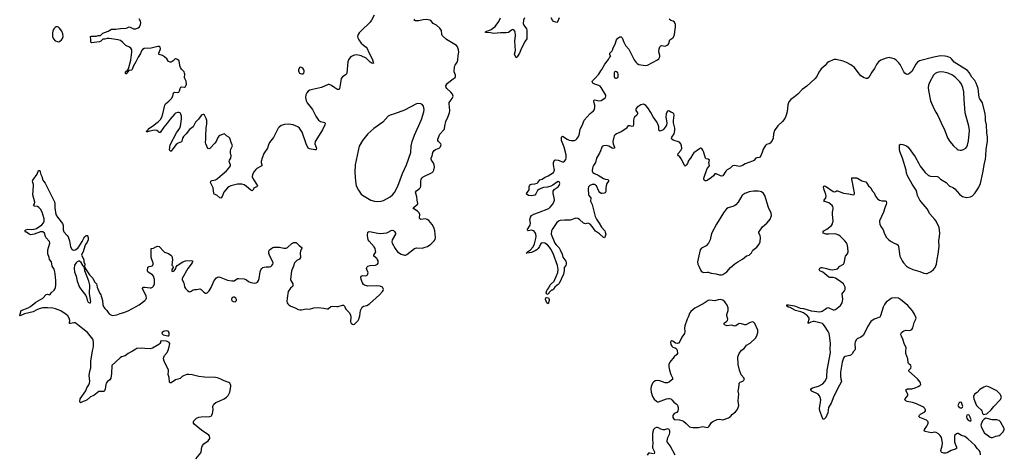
# Model space of a CAD drawing. Header units: inches. Extents: x 1550860 to 1685816, y 509127 to 640511.
# Tile 51 of 91: x 1654248 to 1672066, y 540821 to 548678. Entities that reach past the tile are written whole.
import ezdxf

# ---------------------------------------------------------------- set-up
doc = ezdxf.new("R2010")
doc.units = ezdxf.units.IN
doc.header["$MEASUREMENT"] = 0
for name, color, linetype in [('B6554', 7, 'Continuous'), ('B6564', 7, 'Continuous'), ('B6574', 7, 'Continuous')]:
    doc.layers.add(name, color=color, linetype=linetype)

msp = doc.modelspace()

# ---------------------------------------------------------------- linework, layer by layer
at = {"layer": 'B6554', "color": 6, "elevation": 400}
for points in [[(1660000, 547415), (1659990, 547418), (1659950, 547441), (1659890, 547487), (1659850, 547501), (1659830, 547500), (1659710, 547448), (1659547, 547413), (1659501, 547399), (1659470, 547383), (1659445, 547355), (1659426, 547314), (1659420, 547270), (1659431, 547210), (1659450, 547172), (1659545, 547050), (1659610, 546932), (1659658, 546858), (1659692, 546832), (1659772, 546812), (1659778, 546798), (1659772, 546770), (1659730, 546682), (1659596, 546470), (1659592, 546430), (1659619, 546350), (1659615, 546325), (1659610, 546320), (1659590, 546319), (1659490, 546336), (1659467, 546347), (1659430, 546427), (1659358, 546638), (1659313, 546710), (1659279, 546739), (1659195, 546775), (1659110, 546785), (1659040, 546780), (1658982, 546758), (1658943, 546730), (1658925, 546710), (1658839, 546541), (1658767, 546450), (1658748, 546410), (1658730, 546350), (1658669, 546250), (1658637, 546170), (1658620, 546110), (1658620, 546090), (1658633, 546050), (1658632, 546030), (1658541, 545979), (1658519, 545961), (1658492, 545928), (1658462, 545870), (1658456, 545830), (1658462, 545810), (1658550, 545670), (1658546, 545654), (1658541, 545650), (1658489, 545631), (1658470, 545589), (1658459, 545581), (1658450, 545576), (1658430, 545590), (1658354, 545654), (1658310, 545684), (1658270, 545695), (1658190, 545699), (1658070, 545667), (1658030, 545647), (1658010, 545631), (1657945, 545550), (1657910, 545474), (1657890, 545446), (1657870, 545450), (1657816, 545496), (1657770, 545519), (1657760, 545530), (1657750, 545630), (1657699, 545730), (1657705, 545750), (1657730, 545765), (1657790, 545778), (1657830, 545799), (1657910, 545875), (1657990, 545936), (1658054, 546010), (1658064, 546030), (1658066, 546050), (1658041, 546110), (1658042, 546130), (1658072, 546170), (1658076, 546210), (1658064, 546264), (1658064, 546296), (1658071, 546329), (1658101, 546390), (1658096, 546410), (1658073, 546450), (1658059, 546510), (1658050, 546530), (1658030, 546549), (1657990, 546573), (1657963, 546603), (1657950, 546610), (1657870, 546580), (1657850, 546565), (1657828, 546532), (1657806, 546470), (1657781, 546439), (1657690, 546346), (1657670, 546335), (1657650, 546344), (1657614, 546430), (1657611, 546450), (1657618, 546510), (1657614, 546570), (1657620, 546710), (1657633, 546793), (1657636, 546850), (1657625, 546890), (1657590, 546950), (1657577, 546957), (1657570, 546961), (1657550, 546956), (1657530, 546940), (1657483, 546877), (1657430, 546820), (1657390, 546735), (1657320, 546690), (1657260, 546610), (1657210, 546558), (1657195, 546530), (1657184, 546476), (1657176, 546464), (1657119, 546441), (1657082, 546418), (1657053, 546387), (1656990, 546297), (1656970, 546297), (1656962, 546322), (1656971, 546411), (1657087, 546630), (1657144, 546710), (1657159, 546750), (1657174, 546874), (1657176, 546930), (1657167, 546967), (1657150, 546990), (1657130, 546997), (1657110, 546996), (1657070, 546983), (1657050, 546966), (1656970, 546872), (1656920, 546800), (1656856, 546730), (1656790, 546631), (1656770, 546632), (1656756, 546650), (1656730, 546668), (1656690, 546676), (1656601, 546659), (1656564, 546644), (1656544, 546644), (1656541, 546650), (1656558, 546662), (1656596, 546710), (1656675, 546765), (1656710, 546798), (1656756, 546824), (1656799, 546870), (1656820, 546910), (1656841, 546970), (1656873, 547130), (1656887, 547153), (1656950, 547200), (1656995, 547250), (1657020, 547290), (1657032, 547350), (1657050, 547366), (1657110, 547356), (1657130, 547366), (1657143, 547390), (1657151, 547430), (1657165, 547455), (1657181, 547459), (1657230, 547457), (1657251, 547469), (1657263, 547490), (1657267, 547510), (1657263, 547563), (1657235, 547610), (1657228, 547630), (1657234, 547690), (1657232, 547710), (1657223, 547730), (1657179, 547779), (1657159, 547810), (1657146, 547850), (1657132, 547932), (1657090, 547964), (1657070, 547970), (1657050, 547958), (1657027, 547930), (1657010, 547918), (1656990, 547909), (1656969, 547909), (1656942, 547922), (1656908, 547970), (1656870, 548005), (1656830, 548026), (1656770, 548044), (1656765, 548050), (1656765, 548070), (1656793, 548130), (1656797, 548150), (1656790, 548180), (1656775, 548190), (1656750, 548189), (1656630, 548161), (1656503, 548157), (1656470, 548140), (1656451, 548110), (1656434, 548066), (1656390, 547996), (1656350, 547913), (1656301, 547830), (1656284, 547776), (1656270, 547764), (1656226, 547754), (1656190, 547708), (1656170, 547692), (1656160, 547710), (1656164, 547730), (1656199, 547761), (1656215, 547785), (1656258, 547942), (1656278, 548090), (1656276, 548130), (1656261, 548161), (1656238, 548178), (1656170, 548212), (1656110, 548270), (1656070, 548300), (1656030, 548313), (1655870, 548337), (1655830, 548335), (1655790, 548323), (1655750, 548322), (1655718, 548290), (1655690, 548277), (1655550, 548258), (1655538, 548270), (1655538, 548310), (1655528, 548370), (1655550, 548377), (1655630, 548378), (1655671, 548391), (1655710, 548391), (1655750, 548434), (1655850, 548470), (1655910, 548505), (1655990, 548505), (1656070, 548517), (1656170, 548522), (1656193, 548527), (1656230, 548545), (1656250, 548544), (1656310, 548514), (1656348, 548512), (1656390, 548528), (1656414, 548550), (1656435, 548590), (1656439, 548619), (1656433, 548650), (1656410, 548690)], [(1657436, 540724), (1657525, 540830), (1657534, 540850), (1657545, 540930), (1657557, 540963), (1657580, 540990), (1657661, 541050), (1657687, 541090), (1657689, 541110), (1657683, 541130), (1657668, 541150), (1657541, 541241), (1657404, 541350), (1657393, 541370), (1657393, 541390), (1657402, 541410), (1657430, 541442), (1657450, 541457), (1657490, 541475), (1657530, 541484), (1657689, 541490), (1657717, 541503), (1657726, 541514), (1657735, 541545), (1657749, 541610), (1657746, 541670), (1657750, 541690), (1657761, 541710), (1657796, 541744), (1657868, 541770), (1657951, 541810), (1657990, 541839), (1658021, 541870), (1658035, 541890), (1658050, 541930), (1658069, 542030), (1658071, 542050), (1658066, 542070), (1658051, 542090), (1658030, 542104), (1657950, 542134), (1657890, 542166), (1657830, 542189), (1657790, 542195), (1657590, 542198), (1657492, 542212), (1657370, 542243), (1657310, 542250), (1657270, 542247), (1657213, 542227), (1657190, 542213), (1657150, 542177), (1657070, 542151), (1656990, 542096), (1656970, 542095), (1656961, 542110), (1656952, 542192), (1656934, 542250), (1656941, 542310), (1656939, 542330), (1656861, 542490), (1656849, 542530), (1656855, 542565), (1656866, 542594), (1656915, 542650), (1656935, 542690), (1656955, 542750), (1656964, 542810), (1656956, 542830), (1656904, 542850), (1656821, 542859), (1656794, 542850), (1656795, 542830), (1656785, 542810), (1656765, 542790), (1656650, 542726), (1656610, 542717), (1656510, 542719), (1656450, 542726), (1656370, 542718), (1656349, 542710), (1656290, 542669), (1656213, 542627), (1656154, 542586), (1656092, 542568), (1656064, 542550), (1655913, 542410), (1655908, 542270), (1655899, 542181), (1655879, 542150), (1655839, 542121), (1655814, 542090), (1655807, 542070), (1655797, 541983), (1655784, 541956), (1655770, 541944), (1655710, 541944), (1655682, 541938), (1655590, 541870), (1655530, 541844), (1655470, 541787), (1655436, 541770), (1655398, 541762), (1655350, 541735), (1655343, 541743), (1655338, 541758), (1655344, 541810), (1655446, 541954), (1655466, 542010), (1655500, 542060), (1655513, 542090), (1655515, 542130), (1655507, 542230), (1655519, 542310), (1655534, 542370), (1655535, 542490), (1655564, 542676), (1655581, 542750), (1655584, 542830), (1655580, 542870), (1655571, 542891), (1655478, 543010), (1655390, 543074), (1655270, 543172), (1655250, 543183), (1655230, 543186), (1655170, 543170), (1655150, 543170), (1655147, 543187), (1655153, 543230), (1655146, 543270), (1655119, 543310), (1655090, 543339), (1654990, 543400), (1654897, 543437), (1654850, 543448), (1654750, 543459), (1654666, 543454), (1654602, 543438), (1654558, 543422), (1654490, 543387), (1654334, 543346), (1654270, 543316), (1654254, 543314), (1654250, 543318), (1654248, 543330), (1654256, 543344), (1654275, 543410), (1654402, 543458), (1654442, 543478), (1654542, 543558), (1654667, 543630), (1654730, 543699), (1654750, 543703), (1654790, 543694), (1654799, 543701), (1654817, 543730), (1654870, 543776), (1654884, 543796), (1654896, 543824), (1654901, 543870), (1654903, 543950), (1654892, 544070), (1654885, 544110), (1654870, 544156), (1654834, 544214), (1654823, 544290), (1654789, 544330), (1654780, 544370), (1654758, 544438), (1654756, 544510), (1654795, 544630), (1654790, 544657), (1654723, 544730), (1654713, 544750), (1654696, 544810), (1654670, 544831), (1654650, 544835), (1654626, 544834), (1654510, 544790), (1654450, 544782), (1654422, 544790), (1654370, 544826), (1654355, 544830), (1654343, 544850), (1654357, 544870), (1654390, 544885), (1654470, 544875), (1654510, 544881), (1654550, 544895), (1654650, 544963), (1654681, 544999), (1654693, 545027), (1654692, 545070), (1654676, 545130), (1654652, 545192), (1654624, 545244), (1654597, 545277), (1654573, 545293), (1654518, 545298), (1654504, 545304), (1654500, 545310), (1654517, 545343), (1654520, 545370), (1654487, 545507), (1654501, 545670), (1654500, 545690), (1654484, 545730), (1654482, 545750), (1654488, 545770), (1654563, 545877), (1654590, 545944), (1654610, 545942), (1654633, 545873), (1654650, 545836), (1654665, 545770), (1654683, 545743), (1654710, 545715), (1654730, 545681), (1654876, 545376), (1654884, 545350), (1654886, 545270), (1654905, 545145), (1654930, 545099), (1655024, 544984), (1655034, 544950), (1655033, 544870), (1655050, 544836), (1655109, 544770), (1655123, 544743), (1655152, 544672), (1655170, 544562), (1655190, 544518), (1655210, 544506), (1655230, 544503), (1655250, 544506), (1655300, 544540), (1655318, 544562), (1655381, 544659), (1655410, 544716), (1655430, 544743), (1655454, 544766), (1655470, 544767), (1655480, 544750), (1655490, 544730), (1655489, 544690), (1655470, 544648), (1655437, 544603), (1655425, 544575), (1655395, 544470), (1655370, 544430), (1655366, 544410), (1655407, 544330), (1655411, 544290), (1655427, 544250), (1655424, 544204), (1655442, 544162), (1655510, 544054), (1655570, 543993), (1655605, 543930), (1655636, 543890), (1655644, 543870), (1655652, 543830), (1655690, 543730), (1655718, 543690), (1655725, 543670), (1655732, 543630), (1655748, 543588), (1655755, 543510), (1655772, 543470), (1655787, 543447), (1655827, 543407), (1655851, 543370), (1655870, 543350), (1655910, 543324), (1655930, 543320), (1656005, 543330), (1656065, 543355), (1656130, 543370), (1656210, 543401), (1656408, 543512), (1656512, 543588), (1656531, 543610), (1656540, 543630), (1656536, 543670), (1656520, 543710), (1656479, 543790), (1656472, 543810), (1656477, 543823), (1656488, 543830), (1656510, 543830), (1656610, 543818), (1656630, 543821), (1656650, 543829), (1656670, 543847), (1656687, 543890), (1656689, 543970), (1656671, 544031), (1656650, 544056), (1656589, 544090), (1656570, 544107), (1656560, 544130), (1656570, 544191), (1656590, 544204), (1656630, 544209), (1656643, 544217), (1656656, 544230), (1656664, 544250), (1656664, 544270), (1656639, 544330), (1656629, 544369), (1656626, 544494), (1656629, 544530), (1656670, 544539), (1656710, 544564), (1656750, 544574), (1656770, 544568), (1656790, 544552), (1656837, 544497), (1656868, 544468), (1656941, 544441), (1656985, 544410), (1657004, 544390), (1657015, 544330), (1657002, 544230), (1657019, 544210), (1657027, 544190), (1657002, 544150), (1656999, 544130), (1657010, 544116), (1657030, 544120), (1657042, 544130), (1657071, 544170), (1657082, 544198), (1657098, 544222), (1657199, 544290), (1657250, 544309), (1657350, 544317), (1657375, 544310), (1657375, 544290), (1657367, 544270), (1657288, 544172), (1657190, 543990), (1657188, 543970), (1657192, 543952), (1657217, 543910), (1657230, 543840), (1657250, 543807), (1657286, 543770), (1657310, 543752), (1657330, 543748), (1657350, 543757), (1657390, 543785), (1657410, 543790), (1657450, 543790), (1657510, 543799), (1657530, 543790), (1657578, 543738), (1657610, 543723), (1657630, 543724), (1657642, 543730), (1657675, 543765), (1657715, 543825), (1657748, 543910), (1657770, 543949), (1657810, 543999), (1657830, 544013), (1657850, 544016), (1657890, 544008), (1658010, 543960), (1658090, 543943), (1658132, 543948), (1658190, 543986), (1658208, 543990), (1658310, 543982), (1658350, 543967), (1658390, 543935), (1658430, 543914), (1658503, 543903), (1658530, 543909), (1658550, 543922), (1658570, 543950), (1658581, 543990), (1658597, 544110), (1658610, 544145), (1658628, 544172), (1658650, 544189), (1658670, 544196), (1658710, 544201), (1658770, 544198), (1658790, 544205), (1658810, 544222), (1658829, 544250), (1658834, 544270), (1658832, 544290), (1658777, 544390), (1658758, 544450), (1658755, 544485), (1658770, 544508), (1658810, 544540), (1658830, 544552), (1658850, 544556), (1658950, 544556), (1659030, 544535), (1659070, 544535), (1659092, 544548), (1659175, 544625), (1659210, 544639), (1659230, 544643), (1659250, 544639), (1659304, 544584), (1659353, 544550), (1659355, 544530), (1659332, 544490), (1659322, 544450), (1659323, 544423), (1659332, 544390), (1659330, 544369), (1659310, 544341), (1659264, 544316), (1659221, 544270), (1659202, 544210), (1659164, 544130), (1659149, 543970), (1659154, 543950), (1659190, 543890), (1659194, 543866), (1659190, 543850), (1659150, 543813), (1659106, 543750), (1659088, 543630), (1659085, 543570), (1659089, 543550), (1659101, 543530), (1659121, 543510), (1659155, 543490), (1659236, 543456), (1659290, 543427), (1659322, 543422), (1659350, 543423), (1659430, 543439), (1659490, 543433), (1659570, 543456), (1659650, 543460), (1659750, 543449), (1659810, 543436), (1659830, 543441), (1659881, 543479), (1659909, 543490), (1659990, 543480), (1660000, 543481)]]:
    msp.add_lwpolyline(points, dxfattribs=at)
at = {"layer": 'B6554', "color": 6}
for points, elevation in [([(1654930, 548548), (1654910, 548547), (1654890, 548535), (1654870, 548515), (1654847, 548473), (1654839, 548430), (1654841, 548370), (1654859, 548330), (1654890, 548297), (1654930, 548280), (1654950, 548279), (1654970, 548284), (1655004, 548310), (1655022, 548338), (1655033, 548370), (1655030, 548420), (1655010, 548471), (1654970, 548525), (1654950, 548543)], 500), ([(1659330, 547817), (1659312, 547810), (1659293, 547770), (1659291, 547750), (1659297, 547730), (1659310, 547711), (1659330, 547702), (1659350, 547697), (1659370, 547699), (1659390, 547711), (1659398, 547730), (1659398, 547750), (1659392, 547770), (1659370, 547797), (1659350, 547809)], 400), ([(1655310, 544301), (1655290, 544291), (1655270, 544272), (1655242, 544230), (1655234, 544170), (1655243, 544110), (1655270, 544030), (1655290, 543938), (1655330, 543832), (1655370, 543773), (1655443, 543683), (1655459, 543650), (1655470, 543595), (1655481, 543570), (1655490, 543558), (1655510, 543546), (1655530, 543550), (1655534, 543570), (1655513, 543713), (1655515, 543870), (1655499, 543939), (1655430, 544126), (1655421, 544179), (1655424, 544184), (1655414, 544194), (1655410, 544192), (1655398, 544218), (1655358, 544278), (1655330, 544300)], 400), ([(1658130, 543650), (1658110, 543650), (1658090, 543638), (1658080, 543610), (1658090, 543584), (1658110, 543569), (1658150, 543568), (1658170, 543590), (1658170, 543610), (1658160, 543630)], 400), ([(1656910, 543038), (1656870, 543034), (1656850, 543028), (1656825, 543010), (1656818, 542990), (1656842, 542970), (1656930, 542950), (1656950, 542950), (1656956, 542970), (1656954, 543010), (1656933, 543033)], 400)]:
    msp.add_lwpolyline(points, close=True, dxfattribs=dict(at, elevation=elevation))
at = {"layer": 'B6564', "color": 6}
for points, elevation in [([(1660660, 548760), (1660612, 548668), (1660590, 548634), (1660419, 548470), (1660390, 548438), (1660373, 548410), (1660363, 548370), (1660366, 548350), (1660383, 548310), (1660429, 548250), (1660470, 548213), (1660518, 548178), (1660537, 548157), (1660565, 548085), (1660626, 547970), (1660651, 547889), (1660630, 547886), (1660610, 547897), (1660590, 547910), (1660518, 547978), (1660430, 548024), (1660350, 548040), (1660310, 548037), (1660289, 548031), (1660252, 548010), (1660229, 547991), (1660197, 547950), (1660188, 547912), (1660169, 547710), (1660154, 547686), (1660090, 547639), (1660068, 547610), (1660057, 547570), (1660035, 547425), (1660030, 547415), (1660010, 547412), (1660000, 547415)], 400), ([(1660000, 543481), (1660010, 543482), (1660090, 543506), (1660110, 543503), (1660126, 543486), (1660151, 543431), (1660210, 543372), (1660232, 543330), (1660240, 543290), (1660237, 543210), (1660243, 543183), (1660250, 543171), (1660270, 543159), (1660290, 543155), (1660310, 543163), (1660373, 543227), (1660388, 543252), (1660406, 543314), (1660417, 543410), (1660426, 543434), (1660447, 543470), (1660470, 543487), (1660530, 543498), (1660579, 543530), (1660760, 543690), (1660811, 543750), (1660824, 543770), (1660830, 543790), (1660828, 543810), (1660816, 543830), (1660771, 543851), (1660710, 543854), (1660551, 543849), (1660490, 543865), (1660470, 543879), (1660450, 543907), (1660427, 543970), (1660423, 544010), (1660430, 544032), (1660450, 544042), (1660510, 544034), (1660534, 544046), (1660549, 544070), (1660553, 544090), (1660551, 544110), (1660530, 544150), (1660524, 544170), (1660528, 544190), (1660538, 544202), (1660550, 544210), (1660590, 544222), (1660690, 544231), (1660721, 544250), (1660733, 544267), (1660736, 544284), (1660734, 544310), (1660719, 544339), (1660710, 544350), (1660655, 544390), (1660656, 544410), (1660691, 544469), (1660690, 544496), (1660680, 544530), (1660662, 544562), (1660570, 544665), (1660557, 544690), (1660543, 544770), (1660550, 544830), (1660570, 544838), (1660610, 544835), (1660730, 544809), (1660770, 544805), (1660890, 544818), (1660915, 544825), (1660970, 544855), (1660990, 544861), (1661010, 544857), (1661030, 544839), (1661050, 544810), (1661051, 544790), (1660986, 544690), (1660981, 544650), (1660987, 544630), (1661041, 544530), (1661087, 544470), (1661150, 544429), (1661210, 544411), (1661230, 544412), (1661257, 544423), (1661390, 544532), (1661430, 544543), (1661530, 544539), (1661587, 544553), (1661630, 544570), (1661686, 544610), (1661748, 544670), (1661765, 544695), (1661772, 544730), (1661758, 544850), (1661740, 544910), (1661710, 544968), (1661650, 545037), (1661620, 545060), (1661590, 545067), (1661510, 545059), (1661490, 545068), (1661483, 545090), (1661488, 545150), (1661479, 545179), (1661449, 545210), (1661378, 545250), (1661366, 545270), (1661438, 545322), (1661445, 545330), (1661453, 545350), (1661441, 545410), (1661435, 545470), (1661413, 545550), (1661430, 545579), (1661483, 545617), (1661501, 545639), (1661507, 545670), (1661505, 545750), (1661516, 545790), (1661529, 545811), (1661550, 545828), (1661711, 545910), (1661732, 545928), (1661744, 545950), (1661752, 546008), (1661746, 546050), (1661731, 546090), (1661701, 546130), (1661693, 546150), (1661696, 546170), (1661711, 546210), (1661722, 546270), (1661750, 546310), (1661770, 546323), (1661839, 546350), (1661860, 546370), (1661871, 546390), (1661874, 546410), (1661869, 546430), (1661825, 546470), (1661814, 546490), (1661815, 546510), (1661854, 546606), (1661931, 546689), (1661937, 546703), (1661942, 546750), (1661958, 546830), (1661996, 546910), (1662025, 546990), (1662035, 547030), (1662021, 547150), (1662023, 547177), (1662036, 547204), (1662076, 547250), (1662092, 547290), (1662089, 547310), (1662081, 547330), (1662050, 547366), (1661980, 547430), (1661967, 547450), (1661962, 547478), (1661975, 547510), (1661992, 547528), (1662090, 547605), (1662128, 547630), (1662135, 547645), (1662134, 547670), (1662113, 547730), (1662118, 547830), (1662126, 547854), (1662164, 547910), (1662177, 547943), (1662181, 548030), (1662193, 548090), (1662189, 548130), (1662170, 548183), (1662150, 548209), (1661970, 548320), (1661911, 548371), (1661896, 548390), (1661888, 548410), (1661880, 548480), (1661850, 548526), (1661790, 548580), (1661730, 548608), (1661690, 548660), (1661670, 548670), (1661610, 548680), (1661550, 548676), (1661470, 548658), (1661410, 548659), (1661386, 548670), (1661396, 548690)], 400), ([(1663383, 548710), (1663368, 548670), (1663360, 548610), (1663370, 548576), (1663420, 548510), (1663427, 548490), (1663423, 548450), (1663427, 548330), (1663394, 548286), (1663330, 548164), (1663294, 548070), (1663250, 548007), (1663230, 547986), (1663201, 548050), (1663222, 548118), (1663207, 548290), (1663218, 548390), (1663213, 548453), (1663207, 548470), (1663190, 548493), (1663170, 548497), (1663150, 548489), (1663092, 548448), (1663050, 548437), (1662950, 548441), (1662830, 548428), (1662770, 548440), (1662690, 548443), (1662672, 548450), (1662697, 548470), (1662739, 548481), (1662779, 548501), (1662850, 548556), (1662918, 548642), (1662947, 548710)], 300), ([(1670000, 547989), (1669990, 547991), (1669930, 547982), (1669834, 547946), (1669790, 547913), (1669754, 547866), (1669714, 547790), (1669670, 547727), (1669615, 547630), (1669590, 547611), (1669570, 547610), (1669530, 547621), (1669470, 547658), (1669402, 547742), (1669355, 547810), (1669290, 547861), (1669210, 547904), (1669150, 547928), (1669024, 547956), (1668990, 547955), (1668970, 547948), (1668890, 547915), (1668863, 547897), (1668822, 547850), (1668752, 547788), (1668710, 547724), (1668673, 547647), (1668637, 547603), (1668490, 547471), (1668410, 547410), (1668330, 547327), (1668270, 547277), (1668202, 547230), (1668167, 547190), (1668148, 547132), (1668135, 547005), (1668112, 546930), (1668094, 546890), (1668051, 546830), (1667966, 546754), (1667918, 546690), (1667907, 546670), (1667891, 546610), (1667881, 546530), (1667868, 546490), (1667830, 546438), (1667810, 546426), (1667765, 546415), (1667744, 546396), (1667701, 546330), (1667684, 546270), (1667650, 546189), (1667630, 546178), (1667590, 546177), (1667570, 546170), (1667533, 546127), (1667510, 546111), (1667377, 546063), (1667330, 546034), (1667299, 546021), (1667270, 546018), (1667190, 546038), (1667150, 546031), (1667108, 545990), (1667050, 545954), (1667026, 545934), (1666970, 545849), (1666950, 545844), (1666930, 545849), (1666850, 545887), (1666830, 545887), (1666801, 545850), (1666770, 545821), (1666690, 545762), (1666670, 545757), (1666650, 545760), (1666632, 545770), (1666626, 545790), (1666628, 545808), (1666690, 545983), (1666732, 546028), (1666717, 546090), (1666732, 546130), (1666710, 546149), (1666670, 546159), (1666661, 546170), (1666644, 546210), (1666621, 546290), (1666610, 546315), (1666590, 546342), (1666570, 546349), (1666550, 546339), (1666450, 546265), (1666430, 546241), (1666389, 546171), (1666350, 546125), (1666330, 546072), (1666310, 546041), (1666290, 546025), (1666277, 546037), (1666260, 546080), (1666219, 546159), (1666193, 546193), (1666170, 546210), (1666160, 546230), (1666167, 546250), (1666213, 546310), (1666224, 546330), (1666229, 546350), (1666225, 546390), (1666212, 546430), (1666190, 546457), (1666072, 546492), (1666051, 546510), (1666045, 546530), (1666052, 546550), (1666093, 546610), (1666106, 546670), (1666104, 546710), (1666078, 546810), (1666077, 546850), (1666091, 546950), (1666086, 546970), (1666079, 546979), (1666070, 546988), (1666030, 547001), (1666010, 547018), (1665990, 547025), (1665970, 547017), (1665957, 547003), (1665945, 546970), (1665940, 546910), (1665958, 546810), (1665953, 546767), (1665931, 546729), (1665890, 546682), (1665850, 546661), (1665830, 546660), (1665813, 546673), (1665816, 546736), (1665799, 546790), (1665773, 546833), (1665710, 546920), (1665670, 546998), (1665618, 547078), (1665581, 547121), (1665550, 547143), (1665530, 547146), (1665490, 547137), (1665450, 547112), (1665424, 547090), (1665406, 547070), (1665397, 547050), (1665397, 547030), (1665428, 546990), (1665429, 546970), (1665414, 546950), (1665372, 546910), (1665363, 546890), (1665354, 546850), (1665355, 546785), (1665350, 546750), (1665330, 546742), (1665290, 546755), (1665266, 546754), (1665250, 546741), (1665232, 546710), (1665220, 546700), (1665130, 546645), (1665050, 546610), (1665023, 546590), (1665007, 546570), (1664999, 546550), (1664982, 546470), (1664987, 546427), (1665009, 546370), (1665010, 546350), (1664990, 546346), (1664970, 546350), (1664910, 546383), (1664870, 546395), (1664810, 546391), (1664790, 546379), (1664774, 546350), (1664761, 546299), (1664742, 546258), (1664684, 546170), (1664668, 546092), (1664630, 546037), (1664621, 546010), (1664610, 545950), (1664610, 545930), (1664619, 545910), (1664650, 545890), (1664719, 545859), (1664810, 545798), (1664850, 545785), (1664890, 545780), (1664904, 545770), (1664901, 545750), (1664873, 545707), (1664861, 545670), (1664853, 545630), (1664854, 545566), (1664841, 545539), (1664828, 545532), (1664788, 545528), (1664770, 545531), (1664745, 545545), (1664728, 545568), (1664685, 545665), (1664670, 545679), (1664650, 545689), (1664606, 545690), (1664564, 545676), (1664543, 545650), (1664533, 545610), (1664541, 545510), (1664550, 545490), (1664583, 545450), (1664579, 545390), (1664609, 545329), (1664661, 545110), (1664684, 545064), (1664736, 544990), (1664778, 544918), (1664837, 544850), (1664846, 544830), (1664853, 544790), (1664840, 544740), (1664830, 544725), (1664810, 544729), (1664739, 544799), (1664670, 544845), (1664648, 544870), (1664610, 544930), (1664570, 544975), (1664550, 544987), (1664530, 544989), (1664490, 544977), (1664450, 544988), (1664376, 545056), (1664350, 545073), (1664310, 545081), (1664212, 545048), (1664110, 545045), (1664030, 545038), (1664010, 545033), (1663990, 545022), (1663970, 545001), (1663934, 544946), (1663881, 544879), (1663869, 544850), (1663865, 544790), (1663934, 544630), (1663958, 544598), (1664010, 544543), (1664031, 544510), (1664066, 544430), (1664077, 544377), (1664130, 544302), (1664140, 544270), (1664139, 544250), (1664130, 544223), (1664103, 544190), (1664099, 544170), (1664102, 544130), (1664090, 544065), (1664010, 543899), (1663990, 543877), (1663976, 543870), (1663931, 543830), (1663916, 543810), (1663910, 543788), (1663890, 543778), (1663870, 543777), (1663826, 543730), (1663816, 543710), (1663790, 543701), (1663781, 543710), (1663775, 543730), (1663789, 543770), (1663822, 543818), (1663850, 543874), (1663919, 543941), (1663930, 543971), (1663958, 544022), (1663984, 544096), (1663994, 544150), (1663982, 544222), (1663901, 544441), (1663862, 544522), (1663838, 544558), (1663799, 544599), (1663750, 544630), (1663710, 544636), (1663686, 544630), (1663670, 544610), (1663654, 544570), (1663630, 544534), (1663605, 544510), (1663574, 544490), (1663536, 544470), (1663510, 544462), (1663426, 544446), (1663415, 544450), (1663437, 544463), (1663438, 544470), (1663492, 544508), (1663538, 544562), (1663563, 544617), (1663591, 544710), (1663597, 544750), (1663591, 544790), (1663583, 544810), (1663570, 544830), (1663550, 544850), (1663530, 544860), (1663510, 544864), (1663450, 544854), (1663430, 544870), (1663484, 544956), (1663490, 544990), (1663481, 545050), (1663483, 545070), (1663490, 545098), (1663510, 545128), (1663550, 545153), (1663637, 545183), (1663821, 545259), (1663850, 545282), (1663891, 545330), (1663915, 545370), (1663925, 545410), (1663922, 545450), (1663901, 545530), (1663902, 545570), (1663921, 545599), (1663990, 545650), (1664010, 545674), (1664023, 545710), (1664019, 545730), (1664010, 545740), (1663990, 545743), (1663960, 545730), (1663899, 545681), (1663859, 545661), (1663798, 545642), (1663730, 545635), (1663681, 545619), (1663641, 545599), (1663619, 545581), (1663590, 545523), (1663570, 545500), (1663510, 545486), (1663458, 545490), (1663430, 545509), (1663418, 545530), (1663466, 545594), (1663467, 545650), (1663472, 545670), (1663490, 545690), (1663510, 545697), (1663570, 545703), (1663610, 545716), (1663630, 545732), (1663663, 545777), (1663701, 545790), (1663743, 545817), (1663810, 545848), (1663907, 545910), (1663921, 545930), (1663924, 545950), (1663908, 546050), (1663909, 546091), (1663915, 546110), (1663930, 546130), (1663950, 546137), (1663994, 546134), (1664070, 546099), (1664090, 546101), (1664110, 546116), (1664130, 546147), (1664137, 546170), (1664137, 546230), (1664099, 546370), (1664051, 546490), (1664052, 546550), (1664070, 546564), (1664157, 546510), (1664190, 546497), (1664230, 546490), (1664290, 546490), (1664310, 546499), (1664330, 546516), (1664350, 546543), (1664370, 546588), (1664393, 546690), (1664439, 546790), (1664462, 546858), (1664570, 546980), (1664630, 547024), (1664649, 547050), (1664656, 547090), (1664655, 547130), (1664638, 547190), (1664637, 547210), (1664642, 547218), (1664656, 547224), (1664730, 547207), (1664768, 547212), (1664819, 547241), (1664847, 547270), (1664854, 547290), (1664854, 547310), (1664770, 547451), (1664750, 547473), (1664730, 547486), (1664657, 547510), (1664621, 547530), (1664608, 547550), (1664611, 547569), (1664665, 547615), (1664728, 547690), (1664762, 547750), (1664784, 547776), (1664835, 547870), (1664904, 547956), (1664930, 548002), (1664946, 548010), (1664938, 548018), (1664926, 548046), (1664925, 548070), (1664967, 548110), (1664975, 548125), (1664990, 548170), (1665026, 548234), (1665050, 548311), (1665070, 548341), (1665110, 548366), (1665130, 548366), (1665150, 548346), (1665180, 548270), (1665210, 548210), (1665270, 548143), (1665370, 547950), (1665404, 547904), (1665424, 547884), (1665450, 547867), (1665490, 547857), (1665570, 547849), (1665610, 547855), (1665790, 547950), (1665812, 547970), (1665825, 547990), (1665832, 548010), (1665831, 548030), (1665813, 548093), (1665819, 548150), (1665833, 548187), (1665850, 548204), (1665870, 548210), (1665930, 548199), (1665965, 548215), (1665983, 548230), (1665993, 548247), (1666015, 548310), (1666070, 548350), (1666079, 548361), (1666097, 548410), (1666113, 548550), (1666113, 548590), (1666097, 548630), (1666073, 548650), (1666030, 548664), (1666004, 548684)], 300), ([(1664011, 548710), (1663988, 548652), (1663970, 548628), (1663950, 548630), (1663910, 548646), (1663890, 548670), (1663867, 548710)], 300), ([(1670000, 543613), (1669992, 543608), (1669930, 543560), (1669900, 543520), (1669874, 543470), (1669827, 543313), (1669812, 543290), (1669710, 543254), (1669653, 543210), (1669594, 543126), (1669543, 543010), (1669510, 542954), (1669470, 542926), (1669403, 542897), (1669383, 542877), (1669365, 542835), (1669360, 542810), (1669367, 542710), (1669360, 542690), (1669337, 542663), (1669315, 542625), (1669295, 542605), (1669269, 542591), (1669185, 542575), (1669170, 542566), (1669155, 542545), (1669129, 542471), (1669103, 542290), (1669100, 542210), (1669105, 542170), (1669117, 542130), (1669116, 542110), (1669082, 542058), (1668982, 541858), (1668933, 541730), (1668887, 541653), (1668870, 541553), (1668834, 541470), (1668810, 541444), (1668790, 541435), (1668784, 541444), (1668726, 541590), (1668722, 541630), (1668741, 541750), (1668743, 541790), (1668735, 541830), (1668722, 541862), (1668695, 541895), (1668585, 541950), (1668564, 541970), (1668565, 541990), (1668596, 542010), (1668704, 542036), (1668779, 542081), (1668817, 542123), (1668852, 542190), (1668857, 542210), (1668860, 542330), (1668921, 542650), (1668915, 542710), (1668921, 542810), (1668911, 542911), (1668895, 542990), (1668878, 543030), (1668811, 543131), (1668790, 543159), (1668773, 543173), (1668750, 543181), (1668630, 543207), (1668610, 543207), (1668565, 543195), (1668530, 543176), (1668521, 543179), (1668510, 543170), (1668518, 543182), (1668515, 543190), (1668534, 543250), (1668532, 543270), (1668522, 543290), (1668498, 543318), (1668465, 543345), (1668430, 543364), (1668383, 543383), (1668290, 543410), (1668190, 543462), (1668162, 543470), (1668130, 543490), (1668129, 543510), (1668162, 543510), (1668270, 543495), (1668327, 543467), (1668370, 543453), (1668430, 543443), (1668570, 543405), (1668730, 543385), (1668750, 543388), (1668770, 543398), (1668825, 543430), (1668850, 543452), (1668870, 543460), (1668890, 543459), (1668970, 543422), (1668990, 543421), (1669010, 543427), (1669044, 543450), (1669099, 543501), (1669132, 543550), (1669142, 543610), (1669134, 543710), (1669146, 543730), (1669177, 543763), (1669186, 543790), (1669185, 543830), (1669170, 543870), (1669153, 543893), (1669109, 543930), (1669010, 543996), (1668970, 544004), (1668910, 544005), (1668890, 544014), (1668782, 544102), (1668726, 544126), (1668716, 544150), (1668730, 544175), (1668750, 544185), (1668770, 544187), (1668849, 544171), (1668910, 544153), (1668950, 544148), (1669025, 544155), (1669050, 544166), (1669092, 544210), (1669153, 544250), (1669170, 544270), (1669176, 544290), (1669184, 544370), (1669193, 544390), (1669227, 544433), (1669239, 544470), (1669236, 544550), (1669222, 544610), (1669210, 544633), (1669181, 544670), (1669096, 544756), (1669070, 544775), (1669026, 544794), (1668990, 544796), (1668891, 544789), (1668834, 544794), (1668792, 544810), (1668780, 544830), (1668800, 544850), (1668856, 544884), (1668937, 544950), (1668959, 544981), (1668967, 545030), (1668955, 545150), (1668958, 545190), (1668972, 545250), (1668972, 545270), (1668965, 545290), (1668950, 545312), (1668890, 545357), (1668801, 545390), (1668804, 545410), (1668834, 545450), (1668843, 545477), (1668839, 545510), (1668801, 545610), (1668797, 545643), (1668800, 545660), (1668810, 545670), (1668830, 545659), (1668970, 545564), (1668990, 545559), (1669010, 545565), (1669030, 545579), (1669050, 545579), (1669156, 545536), (1669250, 545524), (1669330, 545504), (1669350, 545511), (1669356, 545524), (1669357, 545543), (1669307, 545790), (1669309, 545811), (1669330, 545814), (1669390, 545810), (1669410, 545804), (1669490, 545758), (1669558, 545738), (1669578, 545718), (1669609, 545670), (1669648, 545628), (1669676, 545576), (1669710, 545543), (1669737, 545477), (1669770, 545429), (1669810, 545407), (1669850, 545397), (1669910, 545398), (1669930, 545387), (1669935, 545355), (1669928, 545330), (1669901, 545270), (1669879, 545190), (1669810, 545030), (1669807, 545010), (1669813, 544970), (1669830, 544932), (1669872, 544872), (1669897, 544797), (1669933, 544733), (1669973, 544693), (1670000, 544671)], 300), ([(1666111, 540790), (1666018, 540958), (1665966, 541030), (1665965, 541050), (1665975, 541105), (1666007, 541170), (1666013, 541190), (1666011, 541231), (1666001, 541250), (1665990, 541261), (1665970, 541265), (1665916, 541244), (1665890, 541244), (1665850, 541256), (1665810, 541282), (1665790, 541290), (1665770, 541290), (1665743, 541277), (1665720, 541250), (1665703, 541210), (1665699, 541170), (1665697, 541070), (1665706, 541010), (1665698, 540938), (1665701, 540921), (1665733, 540850), (1665731, 540809)], 400), ([(1665710, 540809), (1665650, 540826), (1665630, 540825), (1665602, 540790)], 400)]:
    msp.add_lwpolyline(points, dxfattribs=dict(at, elevation=elevation))
for points, elevation in [([(1665030, 547739), (1665014, 547726), (1665008, 547712), (1665003, 547683), (1665005, 547650), (1665011, 547630), (1665021, 547621), (1665030, 547615), (1665050, 547615), (1665070, 547631), (1665078, 547650), (1665078, 547690), (1665070, 547713), (1665050, 547733)], 300), ([(1661470, 547158), (1661430, 547150), (1661210, 547038), (1661030, 546970), (1660950, 546945), (1660919, 546930), (1660818, 546822), (1660657, 546703), (1660551, 546609), (1660452, 546488), (1660394, 546386), (1660318, 546050), (1660312, 545910), (1660324, 545750), (1660339, 545670), (1660377, 545590), (1660430, 545519), (1660450, 545500), (1660542, 545442), (1660600, 545410), (1660670, 545387), (1660730, 545382), (1660790, 545388), (1660830, 545400), (1660950, 545470), (1660994, 545506), (1661030, 545547), (1661090, 545661), (1661173, 545890), (1661250, 546050), (1661324, 546270), (1661333, 546390), (1661353, 546470), (1661393, 546587), (1661517, 546870), (1661561, 547010), (1661565, 547050), (1661554, 547110), (1661530, 547141), (1661510, 547152)], 500), ([(1667610, 545573), (1667530, 545571), (1667450, 545559), (1667370, 545531), (1667335, 545505), (1667316, 545484), (1667247, 545370), (1667210, 545325), (1667170, 545301), (1667069, 545271), (1667038, 545250), (1666984, 545176), (1666855, 544970), (1666770, 544804), (1666741, 544690), (1666712, 544630), (1666670, 544582), (1666584, 544536), (1666563, 544510), (1666516, 544290), (1666522, 544250), (1666536, 544210), (1666582, 544122), (1666610, 544100), (1666630, 544096), (1666690, 544106), (1666710, 544105), (1666763, 544083), (1666852, 544072), (1666910, 544053), (1666950, 544054), (1666970, 544061), (1666990, 544070), (1667043, 544110), (1667113, 544190), (1667190, 544254), (1667243, 544290), (1667330, 544337), (1667402, 544398), (1667450, 544412), (1667470, 544427), (1667489, 544451), (1667516, 544504), (1667590, 544557), (1667632, 544610), (1667646, 544650), (1667654, 544730), (1667647, 544770), (1667624, 544810), (1667624, 544830), (1667693, 544927), (1667771, 544990), (1667832, 545070), (1667844, 545096), (1667852, 545130), (1667847, 545170), (1667797, 545277), (1667732, 545490), (1667708, 545528), (1667670, 545556), (1667646, 545566)], 400), ([(1663810, 543528), (1663790, 543549), (1663766, 543610), (1663770, 543638), (1663790, 543647), (1663815, 543635), (1663828, 543610), (1663829, 543590)], 300), ([(1666930, 543606), (1666890, 543602), (1666830, 543586), (1666730, 543594), (1666710, 543591), (1666616, 543530), (1666463, 543450), (1666391, 543389), (1666375, 543365), (1666347, 543290), (1666324, 543250), (1666287, 543130), (1666281, 543090), (1666284, 543030), (1666280, 542990), (1666230, 542924), (1666196, 542844), (1666170, 542817), (1666150, 542810), (1666117, 542817), (1666070, 542853), (1666050, 542858), (1666032, 542848), (1666027, 542833), (1666034, 542790), (1666050, 542764), (1666070, 542747), (1666112, 542732), (1666134, 542714), (1666143, 542690), (1666151, 542630), (1666141, 542610), (1666089, 542571), (1666012, 542470), (1665995, 542430), (1665994, 542390), (1666006, 542330), (1666031, 542250), (1666059, 542190), (1666063, 542170), (1666059, 542161), (1666052, 542150), (1666010, 542116), (1665970, 542099), (1665930, 542100), (1665830, 542137), (1665790, 542141), (1665748, 542132), (1665715, 542110), (1665702, 542090), (1665675, 542030), (1665667, 541990), (1665673, 541930), (1665699, 541850), (1665730, 541800), (1665770, 541763), (1665790, 541755), (1665810, 541754), (1665950, 541806), (1665990, 541814), (1666010, 541812), (1666030, 541806), (1666050, 541790), (1666086, 541750), (1666130, 541717), (1666151, 541691), (1666167, 541650), (1666166, 541614), (1666160, 541590), (1666138, 541562), (1666090, 541541), (1666070, 541508), (1666068, 541470), (1666090, 541432), (1666190, 541427), (1666230, 541418), (1666261, 541401), (1666310, 541362), (1666370, 541301), (1666392, 541292), (1666430, 541287), (1666530, 541291), (1666610, 541305), (1666690, 541287), (1666710, 541295), (1666727, 541313), (1666770, 541380), (1666790, 541399), (1666871, 541431), (1666910, 541439), (1666970, 541429), (1666990, 541431), (1667076, 541464), (1667112, 541488), (1667147, 541533), (1667204, 541570), (1667232, 541608), (1667250, 541650), (1667259, 541690), (1667249, 541770), (1667260, 541890), (1667251, 541950), (1667261, 542010), (1667266, 542074), (1667270, 542090), (1667288, 542110), (1667332, 542130), (1667354, 542146), (1667363, 542170), (1667351, 542190), (1667304, 542244), (1667272, 542330), (1667249, 542430), (1667243, 542570), (1667269, 542630), (1667310, 542687), (1667359, 542721), (1667401, 542779), (1667470, 542819), (1667565, 542910), (1667590, 542950), (1667605, 543010), (1667604, 543050), (1667550, 543170), (1667530, 543200), (1667510, 543206), (1667470, 543194), (1667390, 543150), (1667370, 543149), (1667310, 543165), (1667270, 543170), (1667250, 543163), (1667210, 543128), (1667194, 543126), (1667130, 543140), (1667050, 543133), (1667030, 543136), (1667002, 543150), (1666989, 543171), (1667007, 543190), (1667041, 543210), (1667058, 543230), (1667064, 543250), (1667043, 543310), (1667045, 543335), (1667067, 543410), (1667070, 543457), (1667050, 543507), (1667010, 543564), (1666970, 543595)], 400)]:
    msp.add_lwpolyline(points, close=True, dxfattribs=dict(at, elevation=elevation))
at = {"layer": 'B6574', "color": 6, "elevation": 300}
for points in [[(1670000, 544671), (1670018, 544658), (1670070, 544628), (1670123, 544610), (1670143, 544590), (1670151, 544570), (1670176, 544390), (1670217, 544310), (1670243, 544270), (1670296, 544210), (1670330, 544185), (1670410, 544152), (1670538, 544118), (1670610, 544085), (1670650, 544078), (1670670, 544081), (1670695, 544090), (1670743, 544117), (1670787, 544153), (1670815, 544185), (1670838, 544250), (1670848, 544330), (1670870, 544430), (1670888, 544570), (1670881, 544670), (1670896, 544750), (1670899, 544810), (1670886, 544910), (1670830, 545027), (1670810, 545059), (1670721, 545161), (1670668, 545250), (1670595, 545335), (1670539, 545410), (1670498, 545490), (1670484, 545550), (1670469, 545590), (1670396, 545696), (1670316, 545850), (1670298, 545898), (1670288, 545952), (1670226, 546166), (1670176, 546290), (1670168, 546332), (1670170, 546410), (1670190, 546420), (1670230, 546414), (1670295, 546390), (1670325, 546370), (1670454, 546190), (1670517, 546070), (1670545, 546025), (1670631, 545911), (1670697, 545857), (1670730, 545840), (1670850, 545837), (1670870, 545830), (1670910, 545789), (1671011, 545730), (1671068, 545670), (1671149, 545629), (1671170, 545612), (1671254, 545514), (1671290, 545485), (1671310, 545475), (1671350, 545461), (1671390, 545455), (1671455, 545465), (1671490, 545483), (1671539, 545541), (1671598, 545630), (1671634, 545710), (1671650, 545763), (1671685, 545930), (1671701, 546050), (1671728, 546150), (1671729, 546210), (1671740, 546330), (1671760, 546470), (1671761, 546550), (1671750, 546630), (1671741, 546770), (1671725, 546850), (1671727, 546913), (1671722, 546970), (1671671, 547169), (1671623, 547243), (1671613, 547270), (1671591, 547430), (1671556, 547530), (1671534, 547574), (1671478, 547638), (1671430, 547721), (1671397, 547757), (1671159, 547910), (1671113, 547970), (1671090, 547986), (1671034, 548010), (1670990, 548019), (1670910, 548021), (1670790, 547999), (1670529, 547931), (1670493, 547907), (1670467, 547873), (1670390, 547739), (1670333, 547690), (1670310, 547683), (1670290, 547689), (1670264, 547710), (1670249, 547730), (1670183, 547863), (1670150, 547904), (1670110, 547941), (1670070, 547967), (1670030, 547983), (1670000, 547989)], [(1671634, 540794), (1671627, 540850), (1671614, 540874), (1671576, 540910), (1671540, 540960), (1671403, 541083), (1671350, 541126), (1671290, 541145), (1671230, 541183), (1671210, 541181), (1671203, 541177), (1671173, 541147), (1671164, 541130), (1671166, 541030), (1671174, 540990), (1671200, 540930), (1671198, 540910), (1671181, 540899), (1671106, 540874), (1671030, 540830), (1671010, 540823), (1670970, 540825), (1670938, 540838), (1670921, 540850), (1670918, 540870), (1670942, 540958), (1670947, 541010), (1670944, 541044), (1670927, 541107), (1670905, 541145), (1670874, 541174), (1670830, 541200), (1670810, 541203), (1670750, 541193), (1670690, 541207), (1670634, 541214), (1670613, 541230), (1670621, 541250), (1670663, 541310), (1670684, 541350), (1670689, 541370), (1670686, 541390), (1670672, 541410), (1670659, 541419), (1670538, 541470), (1670521, 541490), (1670530, 541510), (1670551, 541529), (1670630, 541574), (1670639, 541590), (1670638, 541610), (1670629, 541630), (1670610, 541650), (1670590, 541662), (1670477, 541717), (1670404, 541744), (1670310, 541757), (1670285, 541770), (1670267, 541790), (1670270, 541810), (1670323, 541870), (1670322, 541890), (1670290, 541950), (1670282, 541970), (1670286, 541974), (1670312, 541988), (1670390, 541992), (1670455, 542010), (1670509, 542031), (1670538, 542050), (1670554, 542070), (1670552, 542090), (1670542, 542110), (1670498, 542170), (1670338, 542310), (1670340, 542330), (1670375, 542365), (1670382, 542390), (1670373, 542410), (1670331, 542450), (1670325, 542465), (1670318, 542530), (1670281, 542630), (1670281, 542670), (1670293, 542733), (1670287, 542750), (1670259, 542790), (1670230, 542890), (1670203, 542943), (1670196, 542970), (1670197, 542990), (1670208, 543012), (1670229, 543031), (1670250, 543041), (1670290, 543050), (1670352, 543048), (1670370, 543051), (1670394, 543066), (1670410, 543093), (1670435, 543190), (1670466, 543250), (1670468, 543270), (1670464, 543290), (1670443, 543343), (1670404, 543404), (1670321, 543501), (1670256, 543556), (1670187, 543607), (1670149, 543629), (1670090, 543640), (1670031, 543629), (1670000, 543613)]]:
    msp.add_lwpolyline(points, dxfattribs=at)
at = {"layer": 'B6574', "color": 6}
for points, elevation in [([(1670910, 547733), (1670850, 547722), (1670816, 547704), (1670786, 547670), (1670718, 547550), (1670695, 547490), (1670691, 547450), (1670693, 547393), (1670729, 547210), (1670791, 547070), (1670824, 547004), (1670862, 546942), (1670921, 546810), (1670992, 546672), (1671038, 546538), (1671079, 546470), (1671147, 546390), (1671212, 546332), (1671230, 546322), (1671270, 546312), (1671290, 546313), (1671330, 546326), (1671370, 546351), (1671387, 546373), (1671398, 546402), (1671416, 546484), (1671434, 546670), (1671426, 546750), (1671358, 546990), (1671337, 547230), (1671333, 547370), (1671315, 547450), (1671289, 547510), (1671261, 547550), (1671190, 547625), (1671130, 547671), (1671050, 547710), (1670972, 547728)], 400), ([(1671750, 542035), (1671727, 542033), (1671698, 542022), (1671624, 541976), (1671575, 541925), (1671529, 541891), (1671509, 541851), (1671513, 541810), (1671543, 541730), (1671565, 541690), (1671590, 541657), (1671647, 541610), (1671659, 541590), (1671670, 541542), (1671690, 541526), (1671713, 541533), (1671750, 541534), (1671830, 541607), (1671875, 541670), (1671992, 541790), (1672013, 541830), (1672005, 541870), (1671992, 541890), (1671930, 541951), (1671810, 542015)], 300), ([(1671270, 541749), (1671250, 541734), (1671235, 541710), (1671228, 541690), (1671230, 541674), (1671250, 541651), (1671270, 541643), (1671290, 541643), (1671310, 541658), (1671315, 541670), (1671312, 541690), (1671290, 541739)], 300), ([(1671410, 541521), (1671390, 541514), (1671382, 541490), (1671388, 541450), (1671410, 541423), (1671450, 541405), (1671458, 541410), (1671464, 541430), (1671450, 541474), (1671429, 541510)], 300), ([(1671730, 541458), (1671700, 541440), (1671673, 541407), (1671658, 541382), (1671646, 541350), (1671644, 541330), (1671653, 541290), (1671706, 541186), (1671756, 541156), (1671810, 541112), (1671830, 541105), (1671850, 541105), (1671910, 541129), (1671970, 541145), (1671990, 541158), (1672045, 541210), (1672065, 541250), (1672066, 541270), (1671997, 541390), (1671970, 541414), (1671930, 541426), (1671848, 541430)], 300)]:
    msp.add_lwpolyline(points, close=True, dxfattribs=dict(at, elevation=elevation))

doc.saveas('drawing.dxf')
